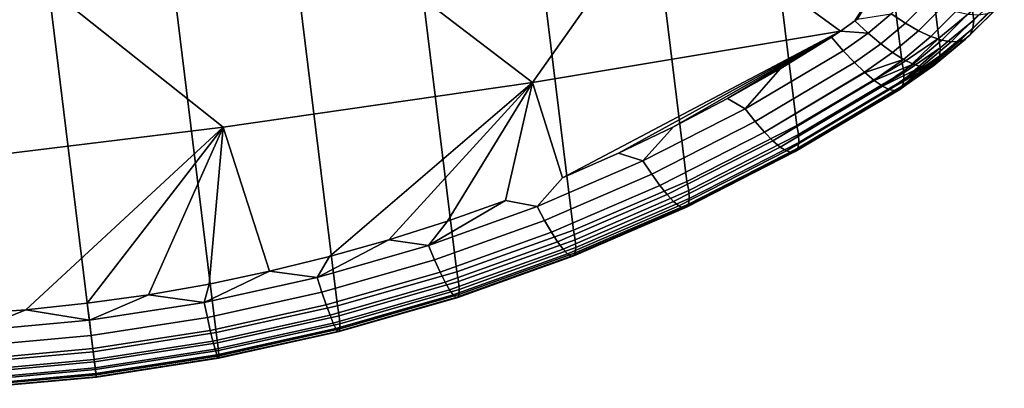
# Model space of a CAD drawing. Header units: metres. Extents: x -167 to 28, y -50 to 27.
# Tile 242 of 256: x 12.21 to 16.29, y -49.54 to -48.01. Entities that reach past the tile are written whole.
import ezdxf

# ---------------------------------------------------------------- set-up
doc = ezdxf.new("R2010")
doc.units = ezdxf.units.M
doc.layers.add('solid_12_065_011_XXX', color=7, linetype='CONTINUOUS')

msp = doc.modelspace()

# ---------------------------------------------------------------- linework, layer by layer
at = {"layer": 'solid_12_065_011_XXX'}
for points in [[(15.971244, -46.425426, 31.30427), (15.82991, -46.535671, 31.365446), (16.022161, -48.089718, 28.757563), (16.162767, -47.974316, 28.704803)], [(15.82991, -46.535671, 31.365446), (15.678858, -46.632977, 31.41906), (15.870507, -48.193836, 28.801851), (16.022161, -48.089718, 28.757563)], [(15.432501, -48.452805, 28.897837), (15.870507, -48.193836, 28.801851), (15.678858, -46.632977, 31.41906), (15.238013, -46.868824, 31.55382)], [(15.238013, -46.868824, 31.55382), (14.779915, -47.080135, 31.669027), (14.976849, -48.684036, 28.979641), (15.432501, -48.452805, 28.897837)], [(14.779915, -47.080135, 31.669027), (14.306849, -47.265949, 31.764065), (14.505812, -48.886379, 29.046963), (14.976849, -48.684036, 28.979641)], [(12.32729, -47.882462, 27.261612), (11.050597, -48.026001, 27.281448), (10.947811, -47.360023, 26.847124), (12.245193, -47.213833, 26.826496)], [(14.306849, -47.265949, 31.764065), (13.821055, -47.425476, 31.838469), (14.021614, -49.05891, 29.099564), (14.505812, -48.886379, 29.046963)], [(15.673691, -48.018303, 27.820372), (15.613922, -48.061417, 27.837523), (14.869323, -47.517467, 27.340958), (16.13187, -47.296501, 27.440216)], [(15.683182, -48.011005, 27.817362), (15.673691, -48.018303, 27.820372), (16.13187, -47.296501, 27.440216)], [(13.821055, -47.425476, 31.838469), (13.324766, -47.558048, 31.891876), (13.526475, -49.200848, 29.137268), (14.021614, -49.05891, 29.099564)], [(14.335459, -48.273392, 27.756403), (13.600785, -47.712875, 27.281448), (14.869323, -47.517467, 27.340958)], [(15.613922, -48.061417, 27.837523), (14.335459, -48.273392, 27.756403), (14.869323, -47.517467, 27.340958)], [(13.324766, -47.558048, 31.891876), (12.820271, -47.663097, 31.924028), (13.022675, -49.311546, 29.159946), (13.526475, -49.200848, 29.137268)], [(12.820271, -47.663097, 31.924028), (12.309917, -47.74015, 31.934771), (12.512553, -49.390491, 29.167515), (13.022675, -49.311546, 29.159946)], [(14.335459, -48.273392, 27.756403), (13.051785, -48.459045, 27.716244), (12.32729, -47.882462, 27.261612), (13.600785, -47.712875, 27.281448)], [(12.309917, -47.74015, 31.934771), (11.796077, -47.78886, 31.924038), (11.99848, -49.437313, 29.159952), (12.512553, -49.390491, 29.167515)], [(16.294195, -47.890327, 28.563234), (16.290916, -47.848743, 28.64407), (16.162767, -47.974316, 28.704803), (16.167072, -48.015362, 28.623505)], [(13.051785, -48.459045, 27.716244), (11.763803, -48.617191, 27.716244), (11.050597, -48.026001, 27.281448), (12.32729, -47.882462, 27.261612)], [(16.289003, -47.925468, 28.479496), (16.294195, -47.890327, 28.563234), (16.167072, -48.015362, 28.623505), (16.163563, -48.049259, 28.538939)], [(15.91222, -47.902431, 27.79801), (15.976454, -47.935371, 27.853355), (15.883485, -48.027817, 27.896254), (15.824817, -47.989159, 27.838146)], [(15.976454, -47.935371, 27.853355), (16.03689, -47.961212, 27.916237), (15.938527, -48.059143, 27.961842), (15.883485, -48.027817, 27.896254)], [(16.275415, -47.953651, 28.394083), (16.289003, -47.925468, 28.479496), (16.163563, -48.049259, 28.538939), (16.15229, -48.075508, 28.452354)], [(16.03689, -47.961212, 27.916237), (16.092638, -47.979565, 27.985731), (15.989132, -48.082676, 28.033941), (15.938527, -48.059143, 27.961842)], [(16.092638, -47.979565, 27.985731), (16.142878, -47.990166, 28.060816), (16.034552, -48.098064, 28.111485), (15.989132, -48.082676, 28.033941)], [(16.167072, -48.015362, 28.623505), (16.162767, -47.974316, 28.704803), (16.022161, -48.089718, 28.757563), (16.027576, -48.130383, 28.675852)], [(16.22397, -47.987595, 28.223272), (16.253632, -47.974461, 28.308254), (16.133421, -48.093723, 28.365032), (16.107233, -48.10363, 28.278263)], [(16.253632, -47.974461, 28.308254), (16.275415, -47.953651, 28.394083), (16.15229, -48.075508, 28.452354), (16.133421, -48.093723, 28.365032)], [(15.728909, -48.06916, 27.872564), (15.613922, -48.061417, 27.837523), (15.673691, -48.018303, 27.820372)], [(15.728909, -48.06916, 27.872564), (15.673691, -48.018303, 27.820372), (15.683182, -48.011005, 27.817362), (15.824817, -47.989159, 27.838146)], [(15.824817, -47.989159, 27.838146), (15.883485, -48.027817, 27.896254), (15.781459, -48.113132, 27.933102), (15.728909, -48.06916, 27.872564)], [(16.163563, -48.049259, 28.538939), (16.167072, -48.015362, 28.623505), (16.027576, -48.130383, 28.675852), (16.025898, -48.163239, 28.590546)], [(16.142878, -47.990166, 28.060816), (16.186871, -47.992855, 28.140387), (16.074112, -48.105083, 28.193329), (16.034552, -48.098064, 28.111485)], [(16.186871, -47.992855, 28.140387), (16.22397, -47.987595, 28.223272), (16.107233, -48.10363, 28.278263), (16.074112, -48.105083, 28.193329)], [(14.460228, -48.668709, 28.048616), (14.335459, -48.273392, 27.756403), (15.613922, -48.061417, 27.837523)], [(14.692982, -48.566914, 28.015541), (14.460228, -48.668709, 28.048616), (15.613922, -48.061417, 27.837523)], [(14.921428, -48.457474, 27.978733), (14.692982, -48.566914, 28.015541), (15.613922, -48.061417, 27.837523)], [(15.145169, -48.340622, 27.938257), (14.921428, -48.457474, 27.978733), (15.613922, -48.061417, 27.837523)], [(15.36372, -48.216698, 27.894238), (15.145169, -48.340622, 27.938257), (15.613922, -48.061417, 27.837523)], [(15.576976, -48.0858, 27.846687), (15.36372, -48.216698, 27.894238), (15.613922, -48.061417, 27.837523)], [(15.625466, -48.141697, 27.900974), (15.576976, -48.0858, 27.846687), (15.613922, -48.061417, 27.837523), (15.728909, -48.06916, 27.872564)], [(15.883485, -48.027817, 27.896254), (15.938527, -48.059143, 27.961842), (15.830575, -48.149548, 28.001081), (15.781459, -48.113132, 27.933102)], [(15.938527, -48.059143, 27.961842), (15.989132, -48.082676, 28.033941), (15.875527, -48.177864, 28.075491), (15.830575, -48.149548, 28.001081)], [(16.15229, -48.075508, 28.452354), (16.163563, -48.049259, 28.538939), (16.025898, -48.163239, 28.590546), (16.017157, -48.18779, 28.502909)], [(15.625466, -48.141697, 27.900974), (15.218289, -48.38332, 27.987885), (15.36372, -48.216698, 27.894238), (15.576976, -48.0858, 27.846687)], [(15.728909, -48.06916, 27.872564), (15.781459, -48.113132, 27.933102), (15.671913, -48.191044, 27.964371), (15.625466, -48.141697, 27.900974)], [(15.876633, -48.229954, 28.729656), (16.022161, -48.089718, 28.757563), (15.870507, -48.193836, 28.801851)], [(15.989132, -48.082676, 28.033941), (16.034552, -48.098064, 28.111485), (15.915649, -48.197666, 28.155228), (15.875527, -48.177864, 28.075491)], [(16.027576, -48.130383, 28.675852), (16.022161, -48.089718, 28.757563), (15.876633, -48.229954, 28.729656), (15.87708, -48.234283, 28.719786)], [(16.034552, -48.098064, 28.111485), (16.074112, -48.105083, 28.193329), (15.950344, -48.208656, 28.239103), (15.915649, -48.197666, 28.155228)], [(16.074112, -48.105083, 28.193329), (16.107233, -48.10363, 28.278263), (15.979096, -48.21067, 28.325871), (15.950344, -48.208656, 28.239103)], [(16.107233, -48.10363, 28.278263), (16.133421, -48.093723, 28.365032), (16.001478, -48.203682, 28.414244), (15.979096, -48.21067, 28.325871)], [(16.133421, -48.093723, 28.365032), (16.15229, -48.075508, 28.452354), (16.017157, -48.18779, 28.502909), (16.001478, -48.203682, 28.414244)], [(15.218289, -48.38332, 27.987885), (15.625466, -48.141697, 27.900974), (15.671913, -48.191044, 27.964371), (15.259715, -48.435699, 28.052319)], [(15.781459, -48.113132, 27.933102), (15.830575, -48.149548, 28.001081), (15.714074, -48.231548, 28.03359), (15.671913, -48.191044, 27.964371)], [(16.027576, -48.130383, 28.675852), (15.87708, -48.234283, 28.719786), (15.877622, -48.263329, 28.643072)], [(16.025898, -48.163239, 28.590546), (16.027576, -48.130383, 28.675852), (15.877622, -48.263329, 28.643072), (15.877352, -48.266304, 28.633831)], [(15.830575, -48.149548, 28.001081), (15.875527, -48.177864, 28.075491), (15.715051, -48.23243, 28.035349), (15.714074, -48.231548, 28.03359)], [(15.875527, -48.177864, 28.075491), (15.752914, -48.264217, 28.109997), (15.715051, -48.23243, 28.035349)], [(15.875527, -48.177864, 28.075491), (15.915649, -48.197666, 28.155228), (15.75422, -48.265221, 28.112822), (15.752914, -48.264217, 28.109997)], [(16.017157, -48.18779, 28.502909), (16.025898, -48.163239, 28.590546), (15.872153, -48.287636, 28.55368), (15.871318, -48.289421, 28.545271)], [(16.025898, -48.163239, 28.590546), (15.877352, -48.266304, 28.633831), (15.872153, -48.287636, 28.55368)], [(15.218289, -48.38332, 27.987885), (15.145169, -48.340622, 27.938257), (15.36372, -48.216698, 27.894238)], [(15.259715, -48.435699, 28.052319), (15.671913, -48.191044, 27.964371), (15.714074, -48.231548, 28.03359), (15.298122, -48.479946, 28.124279)], [(15.439565, -48.489952, 28.822897), (15.876633, -48.229954, 28.729656), (15.870507, -48.193836, 28.801851), (15.432501, -48.452805, 28.897837)], [(15.915649, -48.197666, 28.155228), (15.787312, -48.288013, 28.191633), (15.75422, -48.265221, 28.112822)], [(15.915649, -48.197666, 28.155228), (15.950344, -48.208656, 28.239103), (15.78882, -48.288914, 28.195604), (15.787312, -48.288013, 28.191633)], [(15.950344, -48.208656, 28.239103), (15.81675, -48.302578, 28.277277), (15.78882, -48.288914, 28.195604)], [(15.950344, -48.208656, 28.239103), (15.979096, -48.21067, 28.325871), (15.818322, -48.303143, 28.282431), (15.81675, -48.302578, 28.277277)], [(15.979096, -48.21067, 28.325871), (15.840789, -48.307693, 28.36565), (15.818322, -48.303143, 28.282431)], [(15.979096, -48.21067, 28.325871), (16.001478, -48.203682, 28.414244), (15.842275, -48.307697, 28.371969), (15.840789, -48.307693, 28.36565)], [(16.001478, -48.203682, 28.414244), (15.85907, -48.303288, 28.455429), (15.842275, -48.307697, 28.371969)], [(16.001478, -48.203682, 28.414244), (16.017157, -48.18779, 28.502909), (15.860311, -48.302502, 28.462849), (15.85907, -48.303288, 28.455429)], [(16.017157, -48.18779, 28.502909), (15.871318, -48.289421, 28.545271), (15.860311, -48.302502, 28.462849)], [(15.714074, -48.231548, 28.03359), (15.715051, -48.23243, 28.035349), (15.298122, -48.479946, 28.124279)], [(15.298122, -48.479946, 28.124279), (15.715051, -48.23243, 28.035349), (15.752914, -48.264217, 28.109997), (15.332922, -48.515392, 28.202663)], [(15.752914, -48.264217, 28.109997), (15.75422, -48.265221, 28.112822), (15.332922, -48.515392, 28.202663)], [(15.332922, -48.515392, 28.202663), (15.75422, -48.265221, 28.112822), (15.787312, -48.288013, 28.191633), (15.363582, -48.541489, 28.286272)], [(15.436528, -48.546646, 28.646572), (15.872153, -48.287636, 28.55368), (15.877352, -48.266304, 28.633831), (15.440944, -48.523033, 28.736206)], [(15.87708, -48.234283, 28.719786), (15.876633, -48.229954, 28.729656), (15.439565, -48.489952, 28.822897)], [(15.440944, -48.523033, 28.736206), (15.877622, -48.263329, 28.643072), (15.87708, -48.234283, 28.719786), (15.439565, -48.489952, 28.822897)], [(15.877352, -48.266304, 28.633831), (15.877622, -48.263329, 28.643072), (15.440944, -48.523033, 28.736206)], [(13.493381, -48.996037, 28.142656), (13.244747, -49.057175, 28.156427), (13.051785, -48.459045, 27.716244), (14.335459, -48.273392, 27.756403)], [(13.739676, -48.926491, 28.12496), (13.493381, -48.996037, 28.142656), (14.335459, -48.273392, 27.756403)], [(13.98313, -48.848675, 28.103369), (13.739676, -48.926491, 28.12496), (14.335459, -48.273392, 27.756403)], [(14.223444, -48.762699, 28.077909), (13.98313, -48.848675, 28.103369), (14.335459, -48.273392, 27.756403)], [(14.355475, -48.788517, 28.123108), (14.223444, -48.762699, 28.077909), (14.335459, -48.273392, 27.756403), (14.460228, -48.668709, 28.048616)], [(15.787312, -48.288013, 28.191633), (15.78882, -48.288914, 28.195604), (15.363582, -48.541489, 28.286272)], [(15.363582, -48.541489, 28.286272), (15.78882, -48.288914, 28.195604), (15.81675, -48.302578, 28.277277), (15.389632, -48.557835, 28.373827)], [(15.81675, -48.302578, 28.277277), (15.818322, -48.303143, 28.282431), (15.389632, -48.557835, 28.373827)], [(15.389632, -48.557835, 28.373827), (15.818322, -48.303143, 28.282431), (15.840789, -48.307693, 28.36565), (15.410675, -48.564182, 28.463984)], [(15.410675, -48.564182, 28.463984), (15.842275, -48.307697, 28.371969), (15.85907, -48.303288, 28.455429), (15.426387, -48.560432, 28.555365)], [(15.840789, -48.307693, 28.36565), (15.842275, -48.307697, 28.371969), (15.410675, -48.564182, 28.463984)], [(15.426387, -48.560432, 28.555365), (15.860311, -48.302502, 28.462849), (15.871318, -48.289421, 28.545271), (15.436528, -48.546646, 28.646572)], [(15.85907, -48.303288, 28.455429), (15.860311, -48.302502, 28.462849), (15.426387, -48.560432, 28.555365)], [(15.871318, -48.289421, 28.545271), (15.872153, -48.287636, 28.55368), (15.436528, -48.546646, 28.646572)], [(15.218289, -48.38332, 27.987885), (14.794222, -48.599354, 28.062048), (14.921428, -48.457474, 27.978733), (15.145169, -48.340622, 27.938257)], [(14.794222, -48.599354, 28.062048), (15.218289, -48.38332, 27.987885), (15.259715, -48.435699, 28.052319), (14.830416, -48.654446, 28.127367)], [(12.232956, -49.216457, 28.172195), (11.977318, -49.234692, 28.166277), (11.763803, -48.617191, 27.716244), (13.051785, -48.459045, 27.716244)], [(12.487815, -49.189548, 28.174168), (12.232956, -49.216457, 28.172195), (13.051785, -48.459045, 27.716244)], [(12.741612, -49.153999, 28.172194), (12.487815, -49.189548, 28.174168), (13.051785, -48.459045, 27.716244)], [(12.99407, -49.109848, 28.166275), (12.741612, -49.153999, 28.172194), (13.051785, -48.459045, 27.716244)], [(13.244747, -49.057175, 28.156427), (12.99407, -49.109848, 28.166275), (13.051785, -48.459045, 27.716244)], [(14.794222, -48.599354, 28.062048), (14.692982, -48.566914, 28.015541), (14.921428, -48.457474, 27.978733)], [(14.830416, -48.654446, 28.127367), (15.259715, -48.435699, 28.052319), (15.298122, -48.479946, 28.124279), (14.863893, -48.70126, 28.200163)], [(15.439565, -48.489952, 28.822897), (15.432501, -48.452805, 28.897837), (14.976849, -48.684036, 28.979641), (14.984368, -48.722424, 28.902452)], [(14.863893, -48.70126, 28.200163), (15.298122, -48.479946, 28.124279), (15.332922, -48.515392, 28.202663), (14.894139, -48.739079, 28.279322)], [(14.986149, -48.755241, 28.81567), (15.440944, -48.523033, 28.736206), (15.439565, -48.489952, 28.822897), (14.984368, -48.722424, 28.902452)], [(14.894139, -48.739079, 28.279322), (15.332922, -48.515392, 28.202663), (15.363582, -48.541489, 28.286272), (14.920694, -48.767323, 28.363634)], [(14.920694, -48.767323, 28.363634), (15.363582, -48.541489, 28.286272), (15.389632, -48.557835, 28.373827), (14.94315, -48.785561, 28.451809)], [(14.974456, -48.791061, 28.634302), (15.426387, -48.560432, 28.555365), (15.436528, -48.546646, 28.646572), (14.982827, -48.77824, 28.725828)], [(14.982827, -48.77824, 28.725828), (15.436528, -48.546646, 28.646572), (15.440944, -48.523033, 28.736206), (14.986149, -48.755241, 28.81567)], [(14.794222, -48.599354, 28.062048), (14.355475, -48.788517, 28.123108), (14.460228, -48.668709, 28.048616), (14.692982, -48.566914, 28.015541)], [(14.94315, -48.785561, 28.451809), (15.389632, -48.557835, 28.373827), (15.410675, -48.564182, 28.463984), (14.961163, -48.793514, 28.542494)], [(14.961163, -48.793514, 28.542494), (15.410675, -48.564182, 28.463984), (15.426387, -48.560432, 28.555365), (14.974456, -48.791061, 28.634302)], [(14.355475, -48.788517, 28.123108), (14.794222, -48.599354, 28.062048), (14.830416, -48.654446, 28.127367), (14.386251, -48.845985, 28.18915)], [(14.386251, -48.845985, 28.18915), (14.830416, -48.654446, 28.127367), (14.863893, -48.70126, 28.200163), (14.414624, -48.895046, 28.262632)], [(14.414624, -48.895046, 28.262632), (14.863893, -48.70126, 28.200163), (14.894139, -48.739079, 28.279322), (14.440158, -48.934944, 28.34243)], [(14.984368, -48.722424, 28.902452), (14.976849, -48.684036, 28.979641), (14.505812, -48.886379, 29.046963), (14.513408, -48.925976, 28.967941)], [(14.440158, -48.934944, 28.34243), (14.894139, -48.739079, 28.279322), (14.920694, -48.767323, 28.363634), (14.462463, -48.965073, 28.42732)], [(14.5156, -48.958569, 28.881083), (14.986149, -48.755241, 28.81567), (14.984368, -48.722424, 28.902452), (14.513408, -48.925976, 28.967941)], [(14.513409, -48.981026, 28.791069), (14.982827, -48.77824, 28.725828), (14.986149, -48.755241, 28.81567), (14.5156, -48.958569, 28.881083)], [(13.904182, -48.949867, 28.17083), (13.98313, -48.848675, 28.103369), (14.223444, -48.762699, 28.077909)], [(13.904182, -48.949867, 28.17083), (14.223444, -48.762699, 28.077909), (14.355475, -48.788517, 28.123108)], [(13.904182, -48.949867, 28.17083), (14.355475, -48.788517, 28.123108), (14.386251, -48.845985, 28.18915), (13.929382, -49.009361, 28.23744)], [(14.462463, -48.965073, 28.42732), (14.920694, -48.767323, 28.363634), (14.94315, -48.785561, 28.451809), (14.481198, -48.984966, 28.516003)], [(14.481198, -48.984966, 28.516003), (14.94315, -48.785561, 28.451809), (14.961163, -48.793514, 28.542494), (14.496076, -48.994328, 28.607121)], [(14.496076, -48.994328, 28.607121), (14.961163, -48.793514, 28.542494), (14.974456, -48.791061, 28.634302), (14.506867, -48.993004, 28.69928)], [(14.506867, -48.993004, 28.69928), (14.974456, -48.791061, 28.634302), (14.982827, -48.77824, 28.725828), (14.513409, -48.981026, 28.791069)], [(13.904182, -48.949867, 28.17083), (13.739676, -48.926491, 28.12496), (13.98313, -48.848675, 28.103369)], [(13.929382, -49.009361, 28.23744), (14.386251, -48.845985, 28.18915), (14.414624, -48.895046, 28.262632), (13.9525, -49.060337, 28.311457)], [(13.9525, -49.060337, 28.311457), (14.414624, -48.895046, 28.262632), (14.440158, -48.934944, 28.34243), (13.973184, -49.102009, 28.391752)], [(14.513408, -48.925976, 28.967941), (14.505812, -48.886379, 29.046963), (14.021614, -49.05891, 29.099564), (14.028966, -49.099579, 29.019121)], [(13.442443, -49.082623, 28.205048), (13.493381, -48.996037, 28.142656), (13.739676, -48.926491, 28.12496)], [(13.442443, -49.082623, 28.205048), (13.739676, -48.926491, 28.12496), (13.904182, -48.949867, 28.17083)], [(13.442443, -49.082623, 28.205048), (13.904182, -48.949867, 28.17083), (13.929382, -49.009361, 28.23744), (13.461932, -49.143784, 28.272062)], [(13.973184, -49.102009, 28.391752), (14.440158, -48.934944, 28.34243), (14.462463, -48.965073, 28.42732), (13.991116, -49.133739, 28.477091)], [(14.031581, -49.131981, 28.932201), (14.5156, -48.958569, 28.881083), (14.513408, -48.925976, 28.967941), (14.028966, -49.099579, 29.019121)], [(14.030551, -49.15398, 28.842054), (14.513409, -48.981026, 28.791069), (14.5156, -48.958569, 28.881083), (14.031581, -49.131981, 28.932201)], [(13.442443, -49.082623, 28.205048), (13.244747, -49.057175, 28.156427), (13.493381, -48.996037, 28.142656)], [(13.991116, -49.133739, 28.477091), (14.462463, -48.965073, 28.42732), (14.481198, -48.984966, 28.516003), (14.006021, -49.155048, 28.566172)], [(14.006021, -49.155048, 28.566172), (14.481198, -48.984966, 28.516003), (14.496076, -48.994328, 28.607121), (14.017673, -49.165604, 28.657629)], [(14.017673, -49.165604, 28.657629), (14.496076, -48.994328, 28.607121), (14.506867, -48.993004, 28.69928), (14.025891, -49.165245, 28.750061)], [(14.025891, -49.165245, 28.750061), (14.506867, -48.993004, 28.69928), (14.513409, -48.981026, 28.791069), (14.030551, -49.15398, 28.842054)], [(13.461932, -49.143784, 28.272062), (13.929382, -49.009361, 28.23744), (13.9525, -49.060337, 28.311457), (13.479671, -49.196331, 28.346464)], [(12.972428, -49.186123, 28.225632), (12.99407, -49.109848, 28.166275), (13.244747, -49.057175, 28.156427)], [(12.972428, -49.186123, 28.225632), (13.244747, -49.057175, 28.156427), (13.442443, -49.082623, 28.205048)], [(12.972428, -49.186123, 28.225632), (13.442443, -49.082623, 28.205048), (13.461932, -49.143784, 28.272062), (12.986102, -49.248581, 28.292891)], [(13.479671, -49.196331, 28.346464), (13.9525, -49.060337, 28.311457), (13.973184, -49.102009, 28.391752), (13.495388, -49.23946, 28.427114)], [(14.028966, -49.099579, 29.019121), (14.021614, -49.05891, 29.099564), (13.526475, -49.200848, 29.137268), (13.533288, -49.242386, 29.055815)], [(12.972428, -49.186123, 28.225632), (12.741612, -49.153999, 28.172194), (12.99407, -49.109848, 28.166275)], [(13.495388, -49.23946, 28.427114), (13.973184, -49.102009, 28.391752), (13.991116, -49.133739, 28.477091), (13.508842, -49.272511, 28.512777)], [(13.536335, -49.274632, 28.968853), (14.031581, -49.131981, 28.932201), (14.028966, -49.099579, 29.019121), (13.533288, -49.242386, 29.055815)], [(12.496418, -49.25988, 28.23251), (12.487815, -49.189548, 28.174168), (12.741612, -49.153999, 28.172194)], [(12.496418, -49.25988, 28.23251), (12.741612, -49.153999, 28.172194), (12.972428, -49.186123, 28.225632)], [(12.986102, -49.248581, 28.292891), (13.461932, -49.143784, 28.272062), (13.479671, -49.196331, 28.346464), (12.998362, -49.302349, 28.367523)], [(13.508842, -49.272511, 28.512777), (13.991116, -49.133739, 28.477091), (14.006021, -49.155048, 28.566172), (13.519828, -49.294975, 28.602142)], [(13.519828, -49.294975, 28.602142), (14.006021, -49.155048, 28.566172), (14.017673, -49.165604, 28.657629), (13.528176, -49.306511, 28.69384)], [(13.528176, -49.306511, 28.69384), (14.017673, -49.165604, 28.657629), (14.025891, -49.165245, 28.750061), (13.53376, -49.306942, 28.78647)], [(13.53376, -49.306942, 28.78647), (14.025891, -49.165245, 28.750061), (14.030551, -49.15398, 28.842054), (13.536493, -49.296261, 28.878611)], [(13.536493, -49.296261, 28.878611), (14.030551, -49.15398, 28.842054), (14.031581, -49.131981, 28.932201), (13.536335, -49.274632, 28.968853)], [(12.496418, -49.25988, 28.23251), (12.232956, -49.216457, 28.172195), (12.487815, -49.189548, 28.174168)], [(12.496418, -49.25988, 28.23251), (12.972428, -49.186123, 28.225632), (12.986102, -49.248581, 28.292891), (12.5042, -49.323254, 28.299849)], [(12.998362, -49.302349, 28.367523), (13.479671, -49.196331, 28.346464), (13.495388, -49.23946, 28.427114), (13.00902, -49.346611, 28.448385)], [(13.533288, -49.242386, 29.055815), (13.526475, -49.200848, 29.137268), (13.022675, -49.311546, 29.159946), (13.028705, -49.35368, 29.077887)], [(12.016704, -49.303474, 28.225632), (11.977318, -49.234692, 28.166277), (12.232956, -49.216457, 28.172195)], [(12.016704, -49.303474, 28.225632), (12.232956, -49.216457, 28.172195), (12.496418, -49.25988, 28.23251)], [(12.5042, -49.323254, 28.299849), (12.986102, -49.248581, 28.292891), (12.998362, -49.302349, 28.367523), (12.510908, -49.377892, 28.374557)], [(13.00902, -49.346611, 28.448385), (13.495388, -49.23946, 28.427114), (13.508842, -49.272511, 28.512777), (13.017914, -49.380684, 28.534243)], [(13.032193, -49.385811, 28.9909), (13.536335, -49.274632, 28.968853), (13.533288, -49.242386, 29.055815), (13.028705, -49.35368, 29.077887)], [(12.016704, -49.303474, 28.225632), (12.496418, -49.25988, 28.23251), (12.5042, -49.323254, 28.299849), (12.018546, -49.367382, 28.292891)], [(13.017914, -49.380684, 28.534243), (13.508842, -49.272511, 28.512777), (13.519828, -49.294975, 28.602142), (13.024906, -49.404045, 28.623779)], [(13.033563, -49.407154, 28.9006), (13.536493, -49.296261, 28.878611), (13.536335, -49.274632, 28.968853), (13.032193, -49.385811, 28.9909)], [(12.018546, -49.367382, 28.292891), (12.5042, -49.323254, 28.299849), (12.510908, -49.377892, 28.374557), (12.019659, -49.42252, 28.367523)], [(12.510908, -49.377892, 28.374557), (12.998362, -49.302349, 28.367523), (13.00902, -49.346611, 28.448385), (12.51644, -49.422951, 28.455494)], [(12.517665, -49.432922, 29.085262), (13.028705, -49.35368, 29.077887), (13.022675, -49.311546, 29.159946), (12.512553, -49.390491, 29.167515)], [(13.024906, -49.404045, 28.623779), (13.519828, -49.294975, 28.602142), (13.528176, -49.306511, 28.69384), (13.029891, -49.416344, 28.715624)], [(13.029891, -49.416344, 28.715624), (13.528176, -49.306511, 28.69384), (13.53376, -49.306942, 28.78647), (13.032791, -49.417385, 28.808371)], [(13.032791, -49.417385, 28.808371), (13.53376, -49.306942, 28.78647), (13.536493, -49.296261, 28.878611), (13.033563, -49.407154, 28.9006)], [(12.51644, -49.422951, 28.455494), (13.00902, -49.346611, 28.448385), (13.017914, -49.380684, 28.534243), (12.520713, -49.457745, 28.541414)], [(12.521602, -49.464981, 28.998266), (13.032193, -49.385811, 28.9909), (13.028705, -49.35368, 29.077887), (12.517665, -49.432922, 29.085262)], [(12.002635, -49.479664, 29.077887), (12.517665, -49.432922, 29.085262), (12.512553, -49.390491, 29.167515), (11.99848, -49.437313, 29.159952)], [(12.019659, -49.42252, 28.367523), (12.510908, -49.377892, 28.374557), (12.51644, -49.422951, 28.455494), (12.020024, -49.468044, 28.448385)], [(12.520713, -49.457745, 28.541414), (13.017914, -49.380684, 28.534243), (13.024906, -49.404045, 28.623779), (12.52366, -49.481743, 28.631008)], [(12.524198, -49.486126, 28.907948), (13.033563, -49.407154, 28.9006), (13.032193, -49.385811, 28.9909), (12.521602, -49.464981, 28.998266)], [(12.52366, -49.481743, 28.631008), (13.024906, -49.404045, 28.623779), (13.029891, -49.416344, 28.715624), (12.525235, -49.494572, 28.722902)], [(12.525415, -49.49604, 28.815687), (13.032791, -49.417385, 28.808371), (13.033563, -49.407154, 28.9006), (12.524198, -49.486126, 28.907948)], [(12.007024, -49.511688, 28.9909), (12.521602, -49.464981, 28.998266), (12.517665, -49.432922, 29.085262), (12.002635, -49.479664, 29.077887)], [(12.020024, -49.468044, 28.448385), (12.51644, -49.422951, 28.455494), (12.520713, -49.457745, 28.541414), (12.019638, -49.503258, 28.534243)], [(12.525235, -49.494572, 28.722902), (13.029891, -49.416344, 28.715624), (13.032791, -49.417385, 28.808371), (12.525415, -49.49604, 28.815687)], [(12.010859, -49.532726, 28.9006), (12.524198, -49.486126, 28.907948), (12.521602, -49.464981, 28.998266), (12.007024, -49.511688, 28.9909)], [(12.014082, -49.542465, 28.808371), (12.525415, -49.49604, 28.815687), (12.524198, -49.486126, 28.907948), (12.010859, -49.532726, 28.9006)], [(12.018506, -49.527618, 28.623779), (12.52366, -49.481743, 28.631008), (12.525235, -49.494572, 28.722902), (12.016644, -49.540756, 28.715624)], [(12.019638, -49.503258, 28.534243), (12.520713, -49.457745, 28.541414), (12.52366, -49.481743, 28.631008), (12.018506, -49.527618, 28.623779)], [(12.016644, -49.540756, 28.715624), (12.525235, -49.494572, 28.722902), (12.525415, -49.49604, 28.815687), (12.014082, -49.542465, 28.808371)]]:
    msp.add_3dface(points, dxfattribs=at)

doc.saveas('drawing.dxf')
